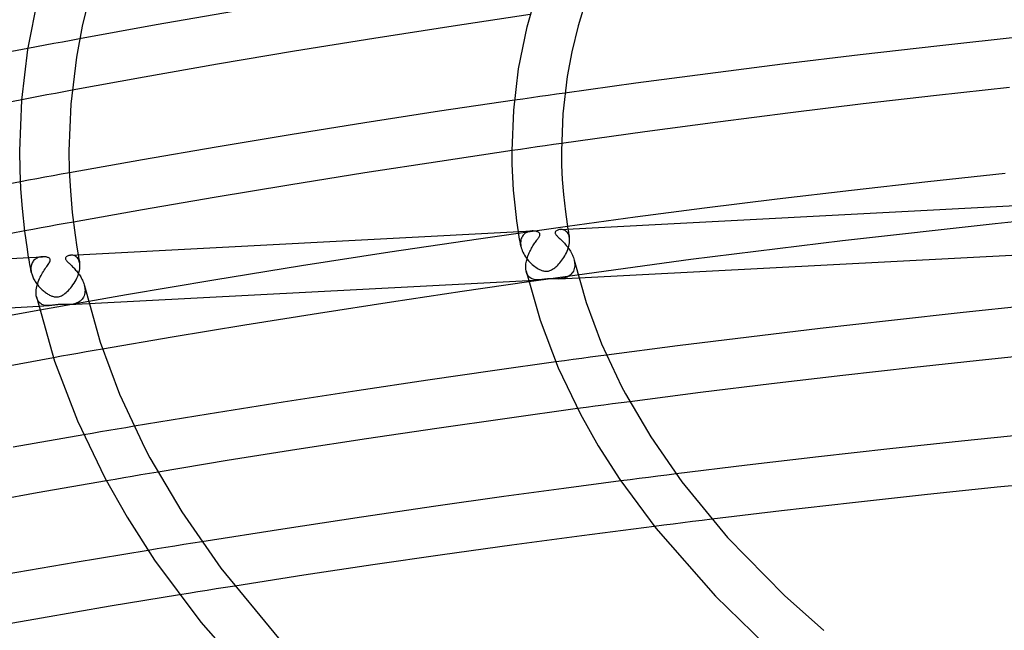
# Model space of a CAD drawing. Header units: millimetres. Extents: x -657 to 657, y -323 to 528.
# Tile 68 of 131: x -202 to -122, y 288 to 338. Entities that reach past the tile are written whole.
import ezdxf

# ---------------------------------------------------------------- set-up
doc = ezdxf.new("R2010")
doc.units = ezdxf.units.MM
doc.layers.add('HIDDEN', color=7, linetype='Continuous')
doc.layers.add('THICK', color=7, linetype='Continuous')

msp = doc.modelspace()

# ---------------------------------------------------------------- linework, layer by layer
at = {"layer": 'HIDDEN'}
for p, q in [((-199.234, 336.074), (-199.934, 335.943)), ((-198.535, 336.204), (-199.234, 336.074)), ((-197.835, 336.334), (-198.535, 336.204)), ((-197.135, 336.463), (-197.835, 336.334)), ((-200.634, 335.812), (-201.333, 335.68)), ((-199.934, 335.943), (-200.634, 335.812)), ((-199.108, 332.028), (-199.79, 331.901)), ((-198.425, 332.156), (-199.108, 332.028)), ((-197.743, 332.283), (-198.425, 332.156)), ((-158.387, 331.963), (-159.069, 331.866)), ((-157.704, 332.059), (-158.387, 331.963)), ((-201.153, 331.643), (-201.834, 331.514)), ((-200.471, 331.772), (-201.153, 331.643)), ((-199.79, 331.901), (-200.471, 331.772)), ((-161.116, 331.572), (-161.798, 331.473)), ((-160.434, 331.67), (-161.116, 331.572)), ((-159.752, 331.768), (-160.434, 331.67)), ((-159.069, 331.866), (-159.752, 331.768)), ((-157.995, 327.966), (-158.647, 327.872)), ((-161.317, 327.482), (-162, 327.382)), ((-160.64, 327.582), (-161.317, 327.482)), ((-159.969, 327.68), (-160.64, 327.582)), ((-159.305, 327.776), (-159.969, 327.68)), ((-158.647, 327.872), (-159.305, 327.776)), ((-197.967, 325.58), (-198.63, 325.459)), ((-201.279, 324.974), (-201.94, 324.851)), ((-200.617, 325.096), (-201.279, 324.974)), ((-199.955, 325.217), (-200.617, 325.096)), ((-199.293, 325.338), (-199.955, 325.217)), ((-198.63, 325.459), (-199.293, 325.338)), ((-110.311, 322.684), (-122.766, 321.428)), ((-197.64, 321.574), (-198.298, 321.454)), ((-200.924, 320.971), (-201.58, 320.85)), ((-200.268, 321.092), (-200.924, 320.971)), ((-199.612, 321.213), (-200.268, 321.092)), ((-198.955, 321.334), (-199.612, 321.213)), ((-198.298, 321.454), (-198.955, 321.334)), ((-157.503, 321.214), (-164.727, 320.19)), ((-161.451, 320.573), (-161.485, 320.787)), ((-160.728, 320.773), (-160.812, 320.736)), ((-160.641, 320.802), (-160.728, 320.773)), ((-160.553, 320.824), (-160.641, 320.802)), ((-160.465, 320.838), (-160.553, 320.824)), ((-160.378, 320.846), (-160.465, 320.838)), ((-158.01, 320.967), (-158.088, 320.966)), ((-157.931, 320.961), (-158.01, 320.967)), ((-157.852, 320.945), (-157.931, 320.961)), ((-157.775, 320.92), (-157.852, 320.945)), ((-157.702, 320.885), (-157.775, 320.92)), ((-157.633, 320.84), (-157.702, 320.885)), ((-157.568, 320.784), (-157.633, 320.84)), ((-157.51, 320.718), (-157.568, 320.784)), ((-157.467, 320.999), (-157.449, 320.89)), ((-157.449, 320.89), (-157.43, 320.781)), ((-157.43, 320.781), (-157.411, 320.672)), ((-122.766, 321.428), (-135.154, 320.04)), ((-164.727, 320.19), (-171.931, 319.121)), ((-161.419, 320.38), (-161.451, 320.573)), ((-161.387, 320.187), (-161.419, 320.38)), ((-161.353, 319.994), (-161.387, 320.187)), ((-161.319, 319.801), (-161.353, 319.994)), ((-161.302, 320.008), (-161.309, 319.885)), ((-161.284, 320.123), (-161.302, 320.008)), ((-161.255, 320.23), (-161.284, 320.123)), ((-161.215, 320.329), (-161.255, 320.23)), ((-161.165, 320.42), (-161.215, 320.329)), ((-161.108, 320.501), (-161.165, 320.42)), ((-161.043, 320.573), (-161.108, 320.501)), ((-160.971, 320.636), (-161.043, 320.573)), ((-160.894, 320.69), (-160.971, 320.636)), ((-160.812, 320.736), (-160.894, 320.69)), ((-157.458, 320.642), (-157.51, 320.718)), ((-157.414, 320.554), (-157.458, 320.642)), ((-157.378, 320.455), (-157.414, 320.554)), ((-157.411, 320.672), (-157.391, 320.563)), ((-157.391, 320.563), (-157.372, 320.454)), ((-157.352, 320.346), (-157.378, 320.455)), ((-157.372, 320.454), (-157.352, 320.345)), ((-157.345, 320.307), (-157.352, 320.346)), ((-157.34, 320.266), (-157.345, 320.307)), ((-157.345, 319.88), (-157.333, 320.008)), ((-157.336, 320.225), (-157.34, 320.266)), ((-157.333, 320.182), (-157.336, 320.225)), ((-157.331, 320.138), (-157.333, 320.182)), ((-157.333, 320.023), (-157.332, 320.037)), ((-157.333, 320.008), (-157.333, 320.023)), ((-157.332, 320.037), (-157.331, 320.051)), ((-157.331, 320.094), (-157.331, 320.138)), ((-157.331, 320.08), (-157.331, 320.094)), ((-157.331, 320.066), (-157.331, 320.08)), ((-157.331, 320.051), (-157.331, 320.066)), ((-135.154, 320.04), (-147.48, 318.518)), ((-161.283, 319.608), (-161.319, 319.801)), ((-161.309, 319.885), (-161.309, 319.871)), ((-161.309, 319.871), (-161.309, 319.857)), ((-161.309, 319.857), (-161.309, 319.842)), ((-161.309, 319.842), (-161.308, 319.828)), ((-161.308, 319.828), (-161.308, 319.814)), ((-161.308, 319.814), (-161.307, 319.799)), ((-161.307, 319.799), (-161.305, 319.768)), ((-161.305, 319.768), (-161.302, 319.736)), ((-161.302, 319.736), (-161.298, 319.704)), ((-161.298, 319.704), (-161.294, 319.672)), ((-161.294, 319.672), (-161.289, 319.639)), ((-161.289, 319.639), (-161.283, 319.607)), ((-161.283, 319.607), (-161.256, 319.484)), ((-161.256, 319.484), (-161.219, 319.36)), ((-161.219, 319.36), (-161.173, 319.236)), ((-161.173, 319.236), (-161.119, 319.113)), ((-157.592, 319.077), (-157.533, 319.209)), ((-157.533, 319.209), (-157.481, 319.343)), ((-157.481, 319.343), (-157.435, 319.479)), ((-157.435, 319.479), (-157.396, 319.614)), ((-157.396, 319.614), (-157.367, 319.748)), ((-157.367, 319.748), (-157.345, 319.88)), ((-201.244, 318.498), (-201.277, 318.696)), ((-201.21, 318.301), (-201.244, 318.498)), ((-200.899, 318.4), (-200.947, 318.332)), ((-200.845, 318.463), (-200.899, 318.4)), ((-200.786, 318.519), (-200.845, 318.463)), ((-200.723, 318.568), (-200.786, 318.519)), ((-200.656, 318.612), (-200.723, 318.568)), ((-200.586, 318.65), (-200.656, 318.612)), ((-200.512, 318.682), (-200.586, 318.65)), ((-200.436, 318.708), (-200.512, 318.682)), ((-200.359, 318.728), (-200.436, 318.708)), ((-200.279, 318.743), (-200.359, 318.728)), ((-200.199, 318.752), (-200.279, 318.743)), ((-200.121, 318.756), (-200.199, 318.752)), ((-197.784, 318.877), (-197.867, 318.875)), ((-197.699, 318.868), (-197.784, 318.877)), ((-197.615, 318.849), (-197.699, 318.868)), ((-197.533, 318.819), (-197.615, 318.849)), ((-197.456, 318.777), (-197.533, 318.819)), ((-197.383, 318.723), (-197.456, 318.777)), ((-197.317, 318.657), (-197.383, 318.723)), ((-197.258, 318.578), (-197.317, 318.657)), ((-197.207, 318.486), (-197.258, 318.578)), ((-197.255, 318.908), (-197.236, 318.8)), ((-197.236, 318.8), (-197.216, 318.692)), ((-197.216, 318.692), (-197.197, 318.584)), ((-197.167, 318.381), (-197.207, 318.486)), ((-197.197, 318.584), (-197.177, 318.476)), ((-197.177, 318.476), (-197.157, 318.369)), ((-197.137, 318.263), (-197.167, 318.381)), ((-197.157, 318.369), (-197.136, 318.261)), ((-171.931, 319.121), (-179.107, 318.006)), ((-161.119, 319.113), (-161.058, 318.991)), ((-161.058, 318.991), (-160.99, 318.871)), ((-160.99, 318.871), (-160.916, 318.754)), ((-160.916, 318.754), (-160.836, 318.641)), ((-160.836, 318.641), (-160.75, 318.53)), ((-160.75, 318.53), (-160.66, 318.423)), ((-160.66, 318.423), (-160.566, 318.321)), ((-147.48, 318.518), (-160.647, 316.722)), ((-158.118, 318.263), (-158.036, 318.364)), ((-158.036, 318.364), (-157.955, 318.47)), ((-157.955, 318.47), (-157.876, 318.582)), ((-157.876, 318.582), (-157.799, 318.7)), ((-157.799, 318.7), (-157.726, 318.822)), ((-157.726, 318.822), (-157.656, 318.948)), ((-157.656, 318.948), (-157.592, 319.077)), ((-156.959, 318.477), (-156.946, 318.415)), ((-156.946, 318.415), (-156.934, 318.352)), ((-201.175, 318.103), (-201.21, 318.301)), ((-201.139, 317.905), (-201.175, 318.103)), ((-201.102, 317.708), (-201.139, 317.905)), ((-201.065, 317.51), (-201.102, 317.708)), ((-201.088, 317.896), (-201.092, 317.794)), ((-201.092, 317.794), (-201.092, 317.78)), ((-201.092, 317.78), (-201.092, 317.766)), ((-201.092, 317.766), (-201.092, 317.752)), ((-201.092, 317.752), (-201.092, 317.737)), ((-201.092, 317.737), (-201.091, 317.723)), ((-201.091, 317.723), (-201.09, 317.709)), ((-201.09, 317.709), (-201.088, 317.676)), ((-201.075, 317.994), (-201.088, 317.896)), ((-201.088, 317.676), (-201.085, 317.643)), ((-201.085, 317.643), (-201.081, 317.61)), ((-201.081, 317.61), (-201.076, 317.576)), ((-201.076, 317.576), (-201.071, 317.542)), ((-201.054, 318.087), (-201.075, 317.994)), ((-201.025, 318.175), (-201.054, 318.087)), ((-200.989, 318.257), (-201.025, 318.175)), ((-200.947, 318.332), (-200.989, 318.257)), ((-197.192, 317.476), (-197.156, 317.626)), ((-197.156, 317.626), (-197.131, 317.774)), ((-197.13, 318.222), (-197.137, 318.263)), ((-197.131, 317.774), (-197.117, 317.918)), ((-197.124, 318.181), (-197.13, 318.222)), ((-197.119, 318.138), (-197.124, 318.181)), ((-197.116, 318.094), (-197.119, 318.138)), ((-197.117, 317.918), (-197.116, 317.932)), ((-197.115, 318.049), (-197.116, 318.094)), ((-197.116, 317.932), (-197.115, 317.946)), ((-197.114, 318.003), (-197.115, 318.049)), ((-197.115, 317.975), (-197.114, 317.989)), ((-197.115, 317.961), (-197.115, 317.975)), ((-197.115, 317.946), (-197.115, 317.961)), ((-197.114, 317.989), (-197.114, 318.003)), ((-179.107, 318.006), (-186.245, 316.847)), ((-160.828, 317.473), (-160.854, 317.567)), ((-160.566, 318.321), (-160.468, 318.223)), ((-160.468, 318.223), (-160.369, 318.13)), ((-160.369, 318.13), (-160.268, 318.045)), ((-160.268, 318.045), (-160.167, 317.966)), ((-160.167, 317.966), (-160.067, 317.894)), ((-160.067, 317.894), (-159.968, 317.829)), ((-159.968, 317.829), (-159.87, 317.771)), ((-159.87, 317.771), (-159.775, 317.721)), ((-159.775, 317.721), (-159.682, 317.678)), ((-159.682, 317.678), (-159.593, 317.642)), ((-159.593, 317.642), (-159.512, 317.616)), ((-159.512, 317.616), (-159.439, 317.597)), ((-159.439, 317.597), (-159.374, 317.584)), ((-159.374, 317.584), (-159.317, 317.577)), ((-159.317, 317.577), (-159.263, 317.573)), ((-159.263, 317.573), (-159.211, 317.573)), ((-159.211, 317.573), (-159.159, 317.576)), ((-159.159, 317.576), (-159.107, 317.582)), ((-159.107, 317.582), (-159.055, 317.592)), ((-159.055, 317.592), (-158.999, 317.605)), ((-158.999, 317.605), (-158.937, 317.626)), ((-158.937, 317.626), (-158.867, 317.654)), ((-158.867, 317.654), (-158.789, 317.691)), ((-158.789, 317.691), (-158.707, 317.738)), ((-158.707, 317.738), (-158.624, 317.792)), ((-158.624, 317.792), (-158.541, 317.854)), ((-158.541, 317.854), (-158.456, 317.923)), ((-158.456, 317.923), (-158.372, 317.998)), ((-158.372, 317.998), (-158.287, 318.08)), ((-158.287, 318.08), (-158.202, 318.169)), ((-158.202, 318.169), (-158.118, 318.263)), ((-157.025, 317.586), (-157.076, 317.495)), ((-156.983, 317.685), (-157.025, 317.586)), ((-156.95, 317.79), (-156.983, 317.685)), ((-156.927, 317.902), (-156.95, 317.79)), ((-156.934, 318.352), (-156.925, 318.29)), ((-156.915, 318.019), (-156.927, 317.902)), ((-156.925, 318.29), (-156.919, 318.228)), ((-156.919, 318.228), (-156.915, 318.167)), ((-156.915, 318.167), (-156.913, 318.107)), ((-156.914, 318.048), (-156.915, 318.034)), ((-156.915, 318.034), (-156.915, 318.019)), ((-156.913, 318.078), (-156.914, 318.063)), ((-156.914, 318.063), (-156.914, 318.048)), ((-156.913, 318.107), (-156.913, 318.092)), ((-156.913, 318.092), (-156.913, 318.078)), ((-201.071, 317.542), (-201.065, 317.509)), ((-201.065, 317.509), (-201.048, 317.43)), ((-201.048, 317.43), (-201.027, 317.351)), ((-201.027, 317.351), (-201.003, 317.272)), ((-201.003, 317.272), (-200.975, 317.193)), ((-200.975, 317.193), (-200.943, 317.113)), ((-200.943, 317.113), (-200.908, 317.034)), ((-200.908, 317.034), (-200.87, 316.956)), ((-200.87, 316.956), (-200.83, 316.879)), ((-200.83, 316.879), (-200.786, 316.803)), ((-200.786, 316.803), (-200.74, 316.728)), ((-197.506, 316.736), (-197.428, 316.878)), ((-197.428, 316.878), (-197.358, 317.024)), ((-197.358, 317.024), (-197.294, 317.173)), ((-197.294, 317.173), (-197.238, 317.325)), ((-197.238, 317.325), (-197.192, 317.476)), ((-186.245, 316.847), (-193.338, 315.646)), ((-160.795, 317.385), (-160.828, 317.473)), ((-160.757, 317.305), (-160.795, 317.385)), ((-160.713, 317.233), (-160.757, 317.305)), ((-160.664, 317.168), (-160.713, 317.233)), ((-160.673, 316.825), (-159.819, 316.869)), ((-160.61, 317.11), (-160.664, 317.168)), ((-160.553, 317.059), (-160.61, 317.11)), ((-160.491, 317.014), (-160.553, 317.059)), ((-160.426, 316.976), (-160.491, 317.014)), ((-160.358, 316.944), (-160.426, 316.976)), ((-160.287, 316.918), (-160.358, 316.944)), ((-160.213, 316.898), (-160.287, 316.918)), ((-160.137, 316.883), (-160.213, 316.898)), ((-160.058, 316.873), (-160.137, 316.883)), ((-159.978, 316.868), (-160.058, 316.873)), ((-159.898, 316.867), (-159.978, 316.868)), ((-159.818, 316.869), (-159.898, 316.867)), ((-159.742, 316.875), (-159.818, 316.869)), ((-159.666, 316.882), (-159.742, 316.875)), ((-159.592, 316.891), (-159.666, 316.882)), ((-159.519, 316.901), (-159.592, 316.891)), ((-159.448, 316.911), (-159.519, 316.901)), ((-159.381, 316.92), (-159.448, 316.911)), ((-159.315, 316.929), (-159.381, 316.92)), ((-159.252, 316.936), (-159.315, 316.929)), ((-159.188, 316.943), (-159.252, 316.936)), ((-159.124, 316.948), (-159.188, 316.943)), ((-159.058, 316.953), (-159.124, 316.948)), ((-158.991, 316.956), (-159.058, 316.953)), ((-158.92, 316.957), (-158.991, 316.956)), ((-158.843, 316.957), (-158.92, 316.957)), ((-158.761, 316.956), (-158.843, 316.957)), ((-158.673, 316.954), (-158.761, 316.956)), ((-158.583, 316.952), (-158.673, 316.954)), ((-158.491, 316.95), (-158.583, 316.952)), ((-158.398, 316.949), (-158.491, 316.95)), ((-158.304, 316.95), (-158.398, 316.949)), ((-158.21, 316.954), (-158.304, 316.95)), ((-158.212, 316.954), (-156.593, 317.039)), ((-158.113, 316.961), (-158.21, 316.954)), ((-158.014, 316.972), (-158.113, 316.961)), ((-157.916, 316.987), (-158.014, 316.972)), ((-157.817, 317.007), (-157.916, 316.987)), ((-157.72, 317.034), (-157.817, 317.007)), ((-157.624, 317.066), (-157.72, 317.034)), ((-157.53, 317.105), (-157.624, 317.066)), ((-157.44, 317.152), (-157.53, 317.105)), ((-157.355, 317.205), (-157.44, 317.152)), ((-157.275, 317.266), (-157.355, 317.205)), ((-157.202, 317.335), (-157.275, 317.266)), ((-157.135, 317.411), (-157.202, 317.335)), ((-157.076, 317.495), (-157.135, 317.411)), ((-200.74, 316.728), (-200.692, 316.654)), ((-200.692, 316.654), (-200.641, 316.582)), ((-200.641, 316.582), (-200.588, 316.511)), ((-200.588, 316.511), (-200.534, 316.441)), ((-200.534, 316.441), (-200.477, 316.373)), ((-200.477, 316.373), (-200.419, 316.306)), ((-200.419, 316.306), (-200.359, 316.241)), ((-200.359, 316.241), (-200.297, 316.178)), ((-200.297, 316.178), (-200.234, 316.117)), ((-200.234, 316.117), (-200.17, 316.058)), ((-200.17, 316.058), (-200.105, 316)), ((-200.105, 316), (-200.038, 315.945)), ((-198.141, 315.919), (-198.046, 316.013)), ((-198.046, 316.013), (-197.951, 316.114)), ((-197.951, 316.114), (-197.858, 316.224)), ((-197.858, 316.224), (-197.765, 316.341)), ((-197.765, 316.341), (-197.676, 316.466)), ((-197.676, 316.466), (-197.589, 316.598)), ((-197.589, 316.598), (-197.506, 316.736)), ((-196.741, 316.38), (-196.728, 316.319)), ((-196.728, 316.319), (-196.717, 316.257)), ((-196.717, 316.257), (-196.708, 316.196)), ((-196.708, 316.196), (-196.702, 316.136)), ((-196.702, 316.136), (-196.698, 316.076)), ((-196.698, 316.076), (-196.697, 316.017)), ((-196.697, 316.017), (-196.697, 316.002)), ((-196.697, 316.002), (-196.697, 315.987)), ((-196.697, 315.987), (-196.697, 315.972)), ((-196.697, 315.972), (-196.697, 315.958)), ((-200.609, 315.374), (-200.639, 315.482)), ((-200.569, 315.274), (-200.609, 315.374)), ((-200.523, 315.184), (-200.569, 315.274)), ((-200.469, 315.105), (-200.523, 315.184)), ((-193.338, 315.646), (-200.379, 314.404)), ((-200.038, 315.945), (-199.971, 315.892)), ((-199.971, 315.892), (-199.904, 315.842)), ((-199.904, 315.842), (-199.837, 315.795)), ((-199.837, 315.795), (-199.771, 315.752)), ((-199.771, 315.752), (-199.705, 315.711)), ((-199.705, 315.711), (-199.64, 315.674)), ((-199.64, 315.674), (-199.576, 315.64)), ((-199.576, 315.64), (-199.513, 315.609)), ((-199.513, 315.609), (-199.452, 315.582)), ((-199.452, 315.582), (-199.391, 315.558)), ((-199.391, 315.558), (-199.327, 315.536)), ((-199.327, 315.536), (-199.262, 315.516)), ((-199.262, 315.516), (-199.194, 315.501)), ((-199.194, 315.501), (-199.125, 315.489)), ((-199.125, 315.489), (-199.055, 315.483)), ((-199.055, 315.483), (-198.986, 315.483)), ((-198.986, 315.483), (-198.918, 315.488)), ((-198.918, 315.488), (-198.849, 315.498)), ((-198.849, 315.498), (-198.776, 315.516)), ((-198.776, 315.516), (-198.697, 315.543)), ((-198.697, 315.543), (-198.609, 315.581)), ((-198.609, 315.581), (-198.517, 315.631)), ((-198.517, 315.631), (-198.423, 315.69)), ((-198.423, 315.69), (-198.329, 315.758)), ((-198.329, 315.758), (-198.235, 315.834)), ((-198.235, 315.834), (-198.141, 315.919)), ((-197.007, 315.222), (-197.086, 315.153)), ((-196.936, 315.298), (-197.007, 315.222)), ((-196.872, 315.384), (-196.936, 315.298)), ((-196.817, 315.477), (-196.872, 315.384)), ((-196.771, 315.58), (-196.817, 315.477)), ((-196.736, 315.689), (-196.771, 315.58)), ((-196.712, 315.806), (-196.736, 315.689)), ((-196.699, 315.929), (-196.712, 315.806)), ((-196.698, 315.943), (-196.699, 315.929)), ((-196.697, 315.958), (-196.698, 315.943)), ((-200.408, 315.034), (-200.469, 315.105)), ((-200.461, 314.734), (-199.6, 314.779)), ((-200.342, 314.973), (-200.408, 315.034)), ((-200.27, 314.921), (-200.342, 314.973)), ((-200.195, 314.878), (-200.27, 314.921)), ((-200.116, 314.844), (-200.195, 314.878)), ((-200.034, 314.817), (-200.116, 314.844)), ((-199.95, 314.798), (-200.034, 314.817)), ((-199.864, 314.785), (-199.95, 314.798)), ((-199.777, 314.778), (-199.864, 314.785)), ((-199.69, 314.776), (-199.777, 314.778)), ((-199.602, 314.779), (-199.69, 314.776)), ((-199.516, 314.785), (-199.602, 314.779)), ((-199.431, 314.793), (-199.516, 314.785)), ((-199.347, 314.804), (-199.431, 314.793)), ((-199.263, 314.815), (-199.347, 314.804)), ((-199.182, 314.827), (-199.263, 314.815)), ((-199.108, 314.836), (-199.182, 314.827)), ((-199.042, 314.845), (-199.108, 314.836)), ((-198.983, 314.851), (-199.042, 314.845)), ((-198.928, 314.856), (-198.983, 314.851)), ((-198.872, 314.86), (-198.928, 314.856)), ((-198.817, 314.863), (-198.872, 314.86)), ((-198.761, 314.865), (-198.817, 314.863)), ((-198.703, 314.866), (-198.761, 314.865)), ((-198.64, 314.866), (-198.703, 314.866)), ((-198.569, 314.866), (-198.64, 314.866)), ((-198.488, 314.864), (-198.569, 314.866)), ((-198.398, 314.862), (-198.488, 314.864)), ((-198.301, 314.86), (-198.398, 314.862)), ((-198.201, 314.859), (-198.301, 314.86)), ((-198.097, 314.86), (-198.201, 314.859)), ((-197.992, 314.864), (-198.097, 314.86)), ((-197.994, 314.863), (-196.388, 314.948)), ((-197.885, 314.871), (-197.992, 314.864)), ((-197.776, 314.884), (-197.885, 314.871)), ((-197.668, 314.902), (-197.776, 314.884)), ((-197.561, 314.926), (-197.668, 314.902)), ((-197.457, 314.957), (-197.561, 314.926)), ((-197.357, 314.995), (-197.457, 314.957)), ((-197.261, 315.04), (-197.357, 314.995)), ((-197.171, 315.093), (-197.261, 315.04)), ((-197.086, 315.153), (-197.171, 315.093)), ((-195.28, 311.248), (-195.948, 311.131)), ((-198.599, 310.66), (-199.261, 310.541)), ((-197.937, 310.778), (-198.599, 310.66)), ((-197.274, 310.896), (-197.937, 310.778)), ((-196.612, 311.014), (-197.274, 310.896)), ((-195.948, 311.131), (-196.612, 311.014)), ((-157.028, 310.395), (-157.733, 310.299)), ((-156.339, 310.489), (-157.028, 310.395)), ((-155.666, 310.579), (-156.339, 310.489)), ((-154.997, 310.668), (-155.666, 310.579)), ((-154.327, 310.757), (-154.997, 310.668)), ((-157.733, 310.299), (-158.453, 310.201)), ((-155.972, 306.502), (-156.679, 306.407)), ((-155.266, 306.597), (-155.972, 306.502)), ((-154.558, 306.691), (-155.266, 306.597)), ((-153.851, 306.785), (-154.558, 306.691)), ((-153.143, 306.879), (-153.851, 306.785)), ((-152.435, 306.972), (-153.143, 306.879)), ((-193.386, 304.856), (-194.075, 304.74)), ((-192.694, 304.972), (-193.386, 304.856)), ((-196.122, 304.393), (-196.797, 304.278)), ((-195.443, 304.509), (-196.122, 304.393)), ((-194.76, 304.625), (-195.443, 304.509)), ((-194.075, 304.74), (-194.76, 304.625)), ((-193.557, 300.779), (-194.255, 300.66)), ((-192.859, 300.898), (-193.557, 300.779)), ((-192.16, 301.016), (-192.859, 300.898)), ((-191.462, 301.134), (-192.16, 301.016)), ((-190.763, 301.251), (-191.462, 301.134)), ((-150.922, 300.814), (-151.67, 300.718)), ((-150.174, 300.908), (-150.922, 300.814)), ((-149.426, 301.002), (-150.174, 300.908)), ((-148.677, 301.096), (-149.426, 301.002)), ((-194.255, 300.66), (-194.953, 300.54)), ((-152.418, 300.623), (-153.165, 300.527)), ((-151.67, 300.718), (-152.418, 300.623)), ((-149.684, 296.933), (-150.457, 296.836)), ((-148.908, 297.03), (-149.684, 296.933)), ((-148.128, 297.127), (-148.908, 297.03)), ((-147.345, 297.223), (-148.128, 297.127)), ((-146.559, 297.32), (-147.345, 297.223)), ((-145.769, 297.416), (-146.559, 297.32)), ((-189.396, 295.239), (-190.123, 295.122)), ((-188.669, 295.355), (-189.396, 295.239)), ((-187.941, 295.471), (-188.669, 295.355)), ((-187.214, 295.587), (-187.941, 295.471)), ((-190.849, 295.004), (-191.573, 294.887)), ((-190.123, 295.122), (-190.849, 295.004)), ((-184.539, 291.988), (-185.289, 291.869)), ((-188.284, 291.389), (-189.032, 291.268)), ((-187.536, 291.509), (-188.284, 291.389)), ((-186.787, 291.63), (-187.536, 291.509)), ((-186.038, 291.749), (-186.787, 291.63)), ((-185.289, 291.869), (-186.038, 291.749))]:
    msp.add_line(p, q, dxfattribs=at)
at = {"layer": 'THICK'}
for p, q in [((-160.785, 337.441), (-159.792, 340.927)), ((-196.279, 340.184), (-196.926, 337.499)), ((-201.345, 335.603), (-200.495, 339.844)), ((-155.992, 339.676), (-156.635, 337.525)), ((-184.629, 338.685), (-190.905, 337.591)), ((-160.528, 338.449), (-166.786, 337.503)), ((-190.905, 337.591), (-197.135, 336.463)), ((-196.926, 337.499), (-197.393, 334.985)), ((-166.786, 337.503), (-173.232, 336.495)), ((-161.471, 334.017), (-160.785, 337.441)), ((-156.635, 337.525), (-157.145, 335.407)), ((-173.232, 336.495), (-179.68, 335.452)), ((-120.651, 336.618), (-127.241, 335.899)), ((-201.333, 335.68), (-205.788, 334.828)), ((-201.837, 331.469), (-201.345, 335.603)), ((-179.68, 335.452), (-185.939, 334.399)), ((-157.145, 335.407), (-157.519, 333.397)), ((-127.241, 335.899), (-133.715, 335.156)), ((-197.393, 334.985), (-197.85, 331.155)), ((-185.939, 334.399), (-191.879, 333.354)), ((-140.021, 334.398), (-146.111, 333.629)), ((-133.715, 335.156), (-140.021, 334.398)), ((-161.869, 330.678), (-161.471, 334.017)), ((-146.111, 333.629), (-151.947, 332.856)), ((-191.879, 333.354), (-197.743, 332.283)), ((-157.519, 333.397), (-157.881, 330.364)), ((-151.947, 332.856), (-157.704, 332.059)), ((-121.584, 332.513), (-127.532, 331.857)), ((-201.834, 331.514), (-206.498, 330.616)), ((-202, 327.351), (-201.837, 331.469)), ((-161.798, 331.473), (-167.894, 330.571)), ((-133.467, 331.17), (-139.387, 330.452)), ((-127.532, 331.857), (-133.467, 331.17)), ((-197.85, 331.155), (-198, 327.358)), ((-167.894, 330.571), (-173.969, 329.635)), ((-162, 327.352), (-161.869, 330.678)), ((-157.881, 330.364), (-158, 327.358)), ((-139.387, 330.452), (-145.291, 329.703)), ((-173.969, 329.635), (-180.019, 328.667)), ((-145.291, 329.703), (-151.217, 328.917)), ((-151.217, 328.917), (-157.995, 327.966)), ((-180.019, 328.667), (-186.039, 327.668)), ((-201.977, 325.812), (-202, 327.358)), ((-198, 327.351), (-197.972, 325.733)), ((-186.039, 327.668), (-192.023, 326.638)), ((-162, 327.382), (-167.876, 326.502)), ((-161.986, 326.289), (-162, 327.358)), ((-158, 327.352), (-157.982, 326.186)), ((-192.023, 326.638), (-197.967, 325.58)), ((-167.876, 326.502), (-173.975, 325.559)), ((-201.908, 324.266), (-201.977, 325.812)), ((-197.972, 325.733), (-197.89, 324.115)), ((-161.946, 325.22), (-161.986, 326.289)), ((-157.982, 326.186), (-157.928, 325.021)), ((-201.94, 324.851), (-207.042, 323.891)), ((-173.975, 325.559), (-180.14, 324.577)), ((-161.878, 324.151), (-161.946, 325.22)), ((-157.928, 325.021), (-157.831, 323.808)), ((-128.233, 324.84), (-134.425, 324.138)), ((-121.947, 325.52), (-128.233, 324.84)), ((-201.787, 322.683), (-201.908, 324.266)), ((-197.89, 324.115), (-197.732, 322.359)), ((-180.14, 324.577), (-186.214, 323.575)), ((-161.761, 322.947), (-161.878, 324.151)), ((-134.425, 324.138), (-140.48, 323.42)), ((-186.214, 323.575), (-192.039, 322.575)), ((-157.831, 323.808), (-157.667, 322.397)), ((-140.48, 323.42), (-146.358, 322.691)), ((-201.58, 320.843), (-201.787, 322.683)), ((-192.039, 322.575), (-197.64, 321.574)), ((-161.606, 321.674), (-161.761, 322.947)), ((-158.072, 320.967), (-120.596, 322.936)), ((-157.667, 322.397), (-157.531, 321.391)), ((-146.358, 322.691), (-152.016, 321.957)), ((-197.732, 322.359), (-197.504, 320.511)), ((-161.485, 320.787), (-161.606, 321.674)), ((-152.016, 321.957), (-157.503, 321.214)), ((-201.58, 320.85), (-204.149, 320.369)), ((-201.383, 319.365), (-201.58, 320.843)), ((-197.854, 318.876), (-160.378, 320.846)), ((-160.299, 320.847), (-160.378, 320.846)), ((-160.222, 320.844), (-160.299, 320.847)), ((-160.149, 320.836), (-160.222, 320.844)), ((-160.079, 320.824), (-160.149, 320.836)), ((-160.014, 320.809), (-160.079, 320.824)), ((-159.954, 320.79), (-160.014, 320.809)), ((-159.9, 320.768), (-159.954, 320.79)), ((-159.851, 320.741), (-159.9, 320.768)), ((-158.476, 320.797), (-158.496, 320.761)), ((-158.443, 320.834), (-158.476, 320.797)), ((-158.4, 320.868), (-158.443, 320.834)), ((-158.349, 320.897), (-158.4, 320.868)), ((-158.291, 320.922), (-158.349, 320.897)), ((-158.228, 320.942), (-158.291, 320.922)), ((-158.16, 320.957), (-158.228, 320.942)), ((-158.088, 320.966), (-158.16, 320.957)), ((-157.531, 321.391), (-157.467, 320.999)), ((-197.504, 320.511), (-197.362, 319.536)), ((-160.099, 319.948), (-160.05, 320.019)), ((-160.05, 320.019), (-160.002, 320.087)), ((-160.002, 320.087), (-159.958, 320.15)), ((-159.958, 320.15), (-159.916, 320.21)), ((-159.916, 320.21), (-159.877, 320.267)), ((-159.877, 320.267), (-159.84, 320.324)), ((-159.808, 320.709), (-159.851, 320.741)), ((-159.84, 320.324), (-159.806, 320.381)), ((-159.774, 320.673), (-159.808, 320.709)), ((-159.806, 320.381), (-159.778, 320.435)), ((-159.778, 320.435), (-159.757, 320.487)), ((-159.751, 320.632), (-159.774, 320.673)), ((-159.757, 320.487), (-159.744, 320.538)), ((-159.741, 320.586), (-159.751, 320.632)), ((-159.744, 320.538), (-159.741, 320.586)), ((-158.496, 320.761), (-158.505, 320.725)), ((-158.505, 320.725), (-158.505, 320.688)), ((-158.505, 320.688), (-158.495, 320.648)), ((-158.495, 320.648), (-158.476, 320.606)), ((-158.476, 320.606), (-158.448, 320.562)), ((-158.448, 320.562), (-158.414, 320.517)), ((-158.414, 320.517), (-158.374, 320.471)), ((-158.374, 320.471), (-158.329, 320.424)), ((-158.329, 320.424), (-158.278, 320.374)), ((-158.278, 320.374), (-158.224, 320.322)), ((-158.224, 320.322), (-158.166, 320.266)), ((-158.166, 320.266), (-158.104, 320.208)), ((-158.104, 320.208), (-158.039, 320.145)), ((-158.039, 320.145), (-157.971, 320.078)), ((-157.971, 320.078), (-157.9, 320.007)), ((-157.9, 320.007), (-157.827, 319.931)), ((-201.277, 318.696), (-201.383, 319.365)), ((-197.362, 319.536), (-197.255, 318.908)), ((-160.602, 319.083), (-160.557, 319.178)), ((-160.557, 319.178), (-160.511, 319.272)), ((-160.511, 319.272), (-160.462, 319.364)), ((-160.462, 319.364), (-160.412, 319.454)), ((-160.412, 319.454), (-160.361, 319.542)), ((-160.361, 319.542), (-160.309, 319.628)), ((-160.309, 319.628), (-160.257, 319.713)), ((-160.257, 319.713), (-160.203, 319.794)), ((-160.203, 319.794), (-160.151, 319.873)), ((-160.151, 319.873), (-160.099, 319.948)), ((-157.827, 319.931), (-157.753, 319.851)), ((-157.753, 319.851), (-157.678, 319.767)), ((-157.678, 319.767), (-157.603, 319.678)), ((-157.603, 319.678), (-157.528, 319.585)), ((-157.528, 319.585), (-157.456, 319.49)), ((-157.456, 319.49), (-157.387, 319.393)), ((-157.387, 319.393), (-157.322, 319.295)), ((-157.322, 319.295), (-157.26, 319.196)), ((-157.26, 319.196), (-157.203, 319.096)), ((-237.635, 316.786), (-200.16, 318.755)), ((-200.049, 318.756), (-200.121, 318.756)), ((-199.979, 318.751), (-200.049, 318.756)), ((-199.913, 318.743), (-199.979, 318.751)), ((-199.85, 318.732), (-199.913, 318.743)), ((-199.792, 318.718), (-199.85, 318.732)), ((-199.738, 318.7), (-199.792, 318.718)), ((-199.685, 318.679), (-199.738, 318.7)), ((-199.637, 318.654), (-199.685, 318.679)), ((-199.595, 318.624), (-199.637, 318.654)), ((-199.561, 318.59), (-199.595, 318.624)), ((-199.536, 318.551), (-199.561, 318.59)), ((-199.561, 318.339), (-199.535, 318.403)), ((-199.524, 318.507), (-199.536, 318.551)), ((-199.535, 318.403), (-199.523, 318.458)), ((-199.523, 318.458), (-199.524, 318.507)), ((-198.278, 318.666), (-198.286, 318.63)), ((-198.286, 318.63), (-198.285, 318.595)), ((-198.285, 318.595), (-198.276, 318.557)), ((-198.26, 318.702), (-198.278, 318.666)), ((-198.276, 318.557), (-198.258, 318.518)), ((-198.229, 318.739), (-198.26, 318.702)), ((-198.258, 318.518), (-198.233, 318.477)), ((-198.233, 318.477), (-198.202, 318.436)), ((-198.186, 318.773), (-198.229, 318.739)), ((-198.202, 318.436), (-198.166, 318.394)), ((-198.135, 318.804), (-198.186, 318.773)), ((-198.166, 318.394), (-198.126, 318.351)), ((-198.076, 318.83), (-198.135, 318.804)), ((-198.011, 318.851), (-198.076, 318.83)), ((-197.941, 318.866), (-198.011, 318.851)), ((-197.867, 318.875), (-197.941, 318.866)), ((-160.857, 318.285), (-160.837, 318.385)), ((-160.837, 318.385), (-160.814, 318.487)), ((-160.814, 318.487), (-160.786, 318.588)), ((-160.786, 318.588), (-160.755, 318.689)), ((-160.755, 318.689), (-160.721, 318.789)), ((-160.721, 318.789), (-160.684, 318.888)), ((-160.684, 318.888), (-160.644, 318.986)), ((-160.644, 318.986), (-160.602, 319.083)), ((-157.203, 319.096), (-157.15, 318.995)), ((-157.15, 318.995), (-157.102, 318.893)), ((-157.102, 318.893), (-157.059, 318.79)), ((-157.059, 318.79), (-157.02, 318.686)), ((-157.02, 318.686), (-156.987, 318.582)), ((-156.987, 318.582), (-156.959, 318.477)), ((-156.959, 318.477), (-155.992, 315.039)), ((-156.593, 317.039), (-120.881, 318.916)), ((-200.143, 317.452), (-200.075, 317.563)), ((-200.075, 317.563), (-200.007, 317.671)), ((-200.007, 317.671), (-199.938, 317.774)), ((-199.938, 317.774), (-199.872, 317.871)), ((-199.872, 317.871), (-199.808, 317.961)), ((-199.808, 317.961), (-199.75, 318.044)), ((-199.75, 318.044), (-199.696, 318.121)), ((-199.696, 318.121), (-199.645, 318.196)), ((-199.645, 318.196), (-199.599, 318.269)), ((-199.599, 318.269), (-199.561, 318.339)), ((-198.126, 318.351), (-198.083, 318.307)), ((-198.083, 318.307), (-198.038, 318.263)), ((-198.038, 318.263), (-197.99, 318.217)), ((-197.99, 318.217), (-197.938, 318.167)), ((-197.938, 318.167), (-197.884, 318.115)), ((-197.884, 318.115), (-197.827, 318.061)), ((-197.827, 318.061), (-197.768, 318.003)), ((-197.768, 318.003), (-197.707, 317.942)), ((-197.707, 317.942), (-197.645, 317.879)), ((-197.645, 317.879), (-197.583, 317.813)), ((-197.583, 317.813), (-197.52, 317.745)), ((-197.52, 317.745), (-197.458, 317.674)), ((-197.458, 317.674), (-197.396, 317.601)), ((-197.396, 317.601), (-197.335, 317.526)), ((-160.892, 317.898), (-160.89, 317.992)), ((-160.891, 317.883), (-160.892, 317.898)), ((-160.891, 317.869), (-160.891, 317.883)), ((-160.891, 317.854), (-160.891, 317.869)), ((-160.89, 317.839), (-160.891, 317.854)), ((-160.89, 317.992), (-160.883, 318.088)), ((-160.889, 317.825), (-160.89, 317.839)), ((-160.889, 317.81), (-160.889, 317.825)), ((-160.886, 317.768), (-160.889, 317.81)), ((-160.882, 317.726), (-160.886, 317.768)), ((-160.883, 318.088), (-160.872, 318.186)), ((-160.876, 317.685), (-160.882, 317.726)), ((-160.87, 317.645), (-160.876, 317.685)), ((-160.872, 318.186), (-160.857, 318.285)), ((-160.863, 317.605), (-160.87, 317.645)), ((-160.854, 317.567), (-160.863, 317.605)), ((-160.854, 317.567), (-159.726, 313.589)), ((-200.497, 316.717), (-200.447, 316.846)), ((-200.447, 316.846), (-200.393, 316.973)), ((-200.393, 316.973), (-200.335, 317.097)), ((-200.335, 317.097), (-200.273, 317.219)), ((-200.273, 317.219), (-200.209, 317.337)), ((-200.209, 317.337), (-200.143, 317.452)), ((-197.335, 317.526), (-197.275, 317.448)), ((-197.275, 317.448), (-197.216, 317.368)), ((-197.216, 317.368), (-197.158, 317.287)), ((-197.158, 317.287), (-197.103, 317.202)), ((-197.103, 317.202), (-197.049, 317.116)), ((-197.049, 317.116), (-196.999, 317.028)), ((-196.999, 317.028), (-196.951, 316.939)), ((-196.951, 316.939), (-196.906, 316.848)), ((-196.906, 316.848), (-196.865, 316.756)), ((-196.388, 314.948), (-160.673, 316.825)), ((-200.671, 315.932), (-200.66, 316.06)), ((-200.66, 316.06), (-200.641, 316.19)), ((-200.641, 316.19), (-200.615, 316.322)), ((-200.615, 316.322), (-200.581, 316.455)), ((-200.581, 316.455), (-200.542, 316.587)), ((-200.542, 316.587), (-200.497, 316.717)), ((-196.865, 316.756), (-196.828, 316.663)), ((-196.828, 316.663), (-196.794, 316.57)), ((-196.794, 316.57), (-196.765, 316.475)), ((-196.765, 316.475), (-196.741, 316.38)), ((-196.741, 316.38), (-195.465, 311.803)), ((-160.647, 316.722), (-166.066, 315.931)), ((-200.675, 315.807), (-200.671, 315.932)), ((-200.675, 315.793), (-200.675, 315.807)), ((-200.674, 315.778), (-200.675, 315.793)), ((-200.674, 315.763), (-200.674, 315.778)), ((-200.673, 315.749), (-200.674, 315.763)), ((-200.673, 315.734), (-200.673, 315.749)), ((-200.672, 315.72), (-200.673, 315.734)), ((-200.669, 315.678), (-200.672, 315.72)), ((-200.665, 315.637), (-200.669, 315.678)), ((-200.66, 315.597), (-200.665, 315.637)), ((-200.654, 315.558), (-200.66, 315.597)), ((-200.647, 315.52), (-200.654, 315.558)), ((-200.639, 315.482), (-200.647, 315.52)), ((-200.639, 315.482), (-199.171, 310.269)), ((-166.066, 315.931), (-171.81, 315.066)), ((-236.179, 312.857), (-200.461, 314.734)), ((-200.379, 314.404), (-206.133, 313.352)), ((-171.81, 315.066), (-177.742, 314.147)), ((-155.992, 315.039), (-154.738, 311.685)), ((-119.516, 314.823), (-125.35, 314.217)), ((-177.742, 314.147), (-183.723, 313.191)), ((-159.726, 313.589), (-158.246, 309.715)), ((-131.172, 313.582), (-136.982, 312.919)), ((-125.35, 314.217), (-131.172, 313.582)), ((-183.723, 313.191), (-189.615, 312.219)), ((-136.982, 312.919), (-142.778, 312.227)), ((-189.615, 312.219), (-195.28, 311.248)), ((-142.778, 312.227), (-148.56, 311.506)), ((-195.465, 311.803), (-193.884, 307.573)), ((-154.738, 311.685), (-153.112, 308.216)), ((-148.56, 311.506), (-154.327, 310.757)), ((-199.261, 310.541), (-204.972, 309.499)), ((-123.541, 310.386), (-129.346, 309.76)), ((-117.727, 310.982), (-123.541, 310.386)), ((-199.171, 310.269), (-197.314, 305.426)), ((-158.453, 310.201), (-163.405, 309.505)), ((-158.246, 309.715), (-156.449, 305.967)), ((-129.346, 309.76), (-135.142, 309.106)), ((-163.405, 309.505), (-168.838, 308.714)), ((-135.142, 309.106), (-140.926, 308.422)), ((-168.838, 308.714), (-174.618, 307.848)), ((-153.112, 308.216), (-152.785, 307.597)), ((-140.926, 308.422), (-146.691, 307.711)), ((-193.884, 307.573), (-191.833, 303.201)), ((-174.618, 307.848), (-180.61, 306.923)), ((-152.785, 307.597), (-150.735, 304.104)), ((-146.691, 307.711), (-152.435, 306.972)), ((-180.61, 306.923), (-186.68, 305.958)), ((-156.679, 306.407), (-162.409, 305.617)), ((-186.68, 305.958), (-192.694, 304.972)), ((-162.409, 305.617), (-168.125, 304.798)), ((-156.449, 305.967), (-154.997, 303.391)), ((-197.314, 305.426), (-195.083, 300.784)), ((-168.125, 304.798), (-173.823, 303.951)), ((-196.797, 304.278), (-202.53, 303.274)), ((-150.735, 304.104), (-148.214, 300.47)), ((-119.67, 304.345), (-125.497, 303.751)), ((-191.833, 303.201), (-191.422, 302.42)), ((-173.823, 303.951), (-179.496, 303.078)), ((-154.997, 303.391), (-153.24, 300.637)), ((-125.497, 303.751), (-131.311, 303.129)), ((-191.422, 302.42), (-188.841, 298.021)), ((-179.496, 303.078), (-185.14, 302.178)), ((-137.113, 302.48), (-142.902, 301.802)), ((-131.311, 303.129), (-137.113, 302.48)), ((-185.14, 302.178), (-190.763, 301.251)), ((-142.902, 301.802), (-148.677, 301.096)), ((-195.083, 300.784), (-193.269, 297.576)), ((-194.953, 300.54), (-200.59, 299.556)), ((-153.165, 300.527), (-157.81, 299.919)), ((-153.24, 300.637), (-150.337, 296.685)), ((-148.214, 300.47), (-144.492, 295.946)), ((-122.588, 300.014), (-128.502, 299.392)), ((-116.649, 300.61), (-122.588, 300.014)), ((-200.59, 299.556), (-206.202, 298.546)), ((-162.672, 299.258), (-168.199, 298.474)), ((-157.81, 299.919), (-162.672, 299.258)), ((-128.502, 299.392), (-134.357, 298.749)), ((-168.199, 298.474), (-174.245, 297.585)), ((-134.357, 298.749), (-140.124, 298.089)), ((-193.269, 297.576), (-191.042, 294.099)), ((-188.841, 298.021), (-185.668, 293.448)), ((-174.245, 297.585), (-180.64, 296.615)), ((-140.124, 298.089), (-145.769, 297.416)), ((-150.457, 296.836), (-156.337, 296.079)), ((-180.64, 296.615), (-187.214, 295.587)), ((-156.337, 296.079), (-162.012, 295.315)), ((-150.337, 296.685), (-145.466, 291.152)), ((-162.012, 295.315), (-167.663, 294.524)), ((-144.492, 295.946), (-139.873, 291.23)), ((-191.573, 294.887), (-197.491, 293.91)), ((-167.663, 294.524), (-173.304, 293.706)), ((-197.491, 293.91), (-203.194, 292.934)), ((-191.042, 294.099), (-187.298, 289.038)), ((-173.304, 293.706), (-178.93, 292.86)), ((-185.668, 293.448), (-180.988, 287.759)), ((-178.93, 292.86), (-184.539, 291.988)), ((-189.032, 291.268), (-194.645, 290.341)), ((-139.873, 291.23), (-136.666, 288.364)), ((-145.466, 291.152), (-141.467, 287.258)), ((-194.645, 290.341), (-200.229, 289.39)), ((-200.229, 289.39), (-205.782, 288.414)), ((-187.298, 289.038), (-181.089, 282.056))]:
    msp.add_line(p, q, dxfattribs=at)

doc.saveas('drawing.dxf')
